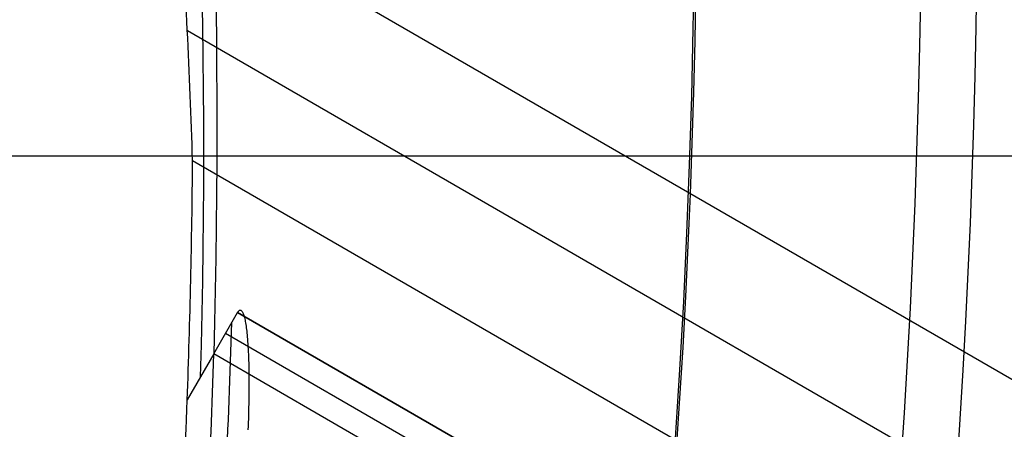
# Model space of a CAD drawing. Extents: x 16119 to 17321, y -6854 to -5812.
# Tile 37 of 68: x 16774.43 to 16781.37, y -6475.43 to -6472.55. Entities that reach past the tile are written whole.
import ezdxf

# ---------------------------------------------------------------- set-up
doc = ezdxf.new("R2010")
doc.units = 0
doc.layers.get('0').update_dxf_attribs({"linetype": 'CONTINUOUS'})
doc.layers.add('BLANCO_METALICO', color=7, linetype='CONTINUOUS')
doc.layers.add('COLOR', color=7, linetype='CONTINUOUS')

msp = doc.modelspace()

# ---------------------------------------------------------------- linework, layer by layer
for p, q in [((17305.76182343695, -6777.809849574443, 57.88203638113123), (16775.5601750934, -6471.697785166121, 57.88203637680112)), ((16775.61439093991, -6472.625851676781, 58.30497986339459), (17305.37351281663, -6778.482423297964, 58.30497986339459)), ((17304.98520219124, -6779.154997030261, 58.7279233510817), (16775.65108702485, -6473.543803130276, 58.72792334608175)), ((16775.79974574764, -6474.902871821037, 60.54780768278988), (16775.96845854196, -6474.610648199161, 62.0093620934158)), ((16775.96845854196, -6474.610648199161, 62.0093620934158), (17299.75451146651, -6777.01866685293, 62.00936209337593)), ((17299.75451146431, -6777.018666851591, 62.00936209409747), (16775.96845854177, -6474.610648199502, 62.00936209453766)), ((16775.8841028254, -6474.756758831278, 61.27858423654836), (17302.09419389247, -6778.564296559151, 61.27858423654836)), ((16775.79974574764, -6474.902871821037, 60.54780768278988), (16775.61338412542, -6475.225665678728, 58.93337463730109)), ((17304.43387430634, -6780.109924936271, 60.54780700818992), (16775.79974574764, -6474.902871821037, 60.54780768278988))]:
    msp.add_line(p, q)
at = {"extrusion": (0.1124755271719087, 0.1948133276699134, 0.9743700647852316)}
msp.add_lwpolyline([(-17751.20030889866, -2732.071003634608), (-17751.71085849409, -2731.762035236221), (-17752.21940430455, -2731.448370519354), (-17752.72588590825, -2731.130028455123), (-17753.23024307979, -2730.807029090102), (-17753.73241581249, -2730.479393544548), (-17754.23234434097, -2730.147144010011), (-17754.72996916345, -2729.810303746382), (-17755.22523106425, -2729.468897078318), (-17755.71807113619, -2729.122949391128), (-17756.20843080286, -2728.772487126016), (-17756.69625184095, -2728.417537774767), (-17757.18147640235, -2728.058129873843), (-17757.66404703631, -2727.694292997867), (-17758.14390671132, -2727.326057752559), (-17758.62099883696, -2726.953455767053), (-17759.09526728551, -2726.576519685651), (-17759.56665641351, -2726.195283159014), (-17760.03511108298, -2725.80978083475), (-17760.50057668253, -2725.420048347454), (-17760.96299914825, -2725.026122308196), (-17761.42232498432, -2724.62804029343), (-17761.87850128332, -2724.225840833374), (-17762.33147574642, -2723.81956339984), (-17762.78119670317, -2723.409248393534), (-17763.22761313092, -2722.994937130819), (-17763.6706746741, -2722.57667182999), (-17764.11033166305, -2722.154495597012), (-17764.54653513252, -2721.728452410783), (-17764.97923683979, -2721.298587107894), (-17765.40838928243, -2720.864945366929), (-17765.83394571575, -2720.427573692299), (-17766.25586016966, -2719.986519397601), (-17766.6740874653, -2719.541830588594), (-17767.08858323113, -2719.09355614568), (-17767.49930391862, -2718.641745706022), (-17767.90620681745, -2718.186449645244), (-17768.30925007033, -2717.727719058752), (-17768.70839268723, -2717.26560574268), (-17769.10359455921, -2716.800162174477), (-17769.49481647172, -2716.331441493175), (-17769.8820201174, -2715.859497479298), (-17770.26516810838, -2715.384384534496), (-17770.64422398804, -2714.906157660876), (-17771.01915224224, -2714.424872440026), (-17771.38991831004, -2713.940585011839), (-17771.75648859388, -2713.453352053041), (-17772.11883046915, -2712.963230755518), (-17772.47691229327, -2712.470278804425), (-17772.83070341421, -2711.974554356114), (-17773.18017417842, -2711.476116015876), (-17773.52529593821, -2710.975022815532), (-17773.86604105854, -2710.471334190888), (-17774.20238292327, -2709.965109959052), (-17774.53429594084, -2709.456410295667), (-17774.86175554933, -2708.945295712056), (-17775.18473822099, -2708.43182703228), (-17775.50322146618, -2707.916065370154), (-17775.81718383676, -2707.398072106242), (-17776.1266049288, -2706.877908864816), (-17776.43146538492, -2706.355637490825), (-17776.73174689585, -2705.83132002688), (-17777.02743220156, -2705.305018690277), (-17777.31850509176, -2704.776795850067), (-17777.60495040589, -2704.246714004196), (-17777.8867540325, -2703.714835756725), (-17778.16390290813, -2703.181223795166), (-17778.43638501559, -2702.645940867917), (-17778.70418938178, -2702.109049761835), (-17778.96730607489, -2701.57061327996), (-17779.22572620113, -2701.030694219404), (-17779.47944190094, -2700.489355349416), (-17779.72844634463, -2699.946659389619), (-17779.97273372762, -2699.402668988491), (-17780.21229926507, -2698.857446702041), (-17780.44713918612, -2698.311054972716), (-17780.67725072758, -2697.763556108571), (-17780.90263212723, -2697.21501226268), (-17781.12328261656, -2696.665485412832), (-17781.33920241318, -2696.115037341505), (-17781.55039271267, -2695.563729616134), (-17781.75685568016, -2695.011623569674), (-17781.95859444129, -2694.458780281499), (-17782.15561307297, -2693.905260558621), (-17782.34791659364, -2693.351124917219), (-17782.53551095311, -2692.796433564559), (-17782.7184030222, -2692.241246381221), (-17782.89660058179, -2691.685622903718), (-17783.07011231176, -2691.129622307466), (-17783.23894777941, -2690.573303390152), (-17783.40311742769, -2690.016724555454), (-17783.56263256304, -2689.459943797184), (-17783.71750534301, -2688.903018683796), (-17783.86774876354, -2688.346006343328), (-17784.01337664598, -2687.788963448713), (-17784.15440362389, -2687.231946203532), (-17784.29084512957, -2686.675010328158), (-17784.4227173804, -2686.118211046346), (-17784.55003736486, -2685.561603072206), (-17784.67282282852, -2685.005240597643), (-17784.79109225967, -2684.449177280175), (-17784.90486487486, -2683.893466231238), (-17785.0141606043, -2683.338160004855), (-17785.119000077, -2682.783310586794), (-17785.21940460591, -2682.228969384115), (-17785.31539617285, -2681.675187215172), (-17785.40699741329, -2681.122014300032), (-17785.49423160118, -2680.569500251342), (-17785.57712263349, -2680.017694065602), (-17785.65569501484, -2679.466644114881), (-17785.72997384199, -2678.916398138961), (-17785.79998478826, -2678.367003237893), (-17785.86575408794, -2677.81850586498), (-17785.9273085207, -2677.270951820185), (-17785.9846753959, -2676.724386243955), (-17786.03788253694, -2676.178853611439), (-17786.08695826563, -2675.634397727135), (-17786.13193138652, -2675.091061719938), (-17786.17283117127, -2674.54888803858), (-17786.20968734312, -2674.007918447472), (-17786.24253006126, -2673.468194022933), (-17786.2713899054, -2672.929755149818), (-17786.2962978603, -2672.392641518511), (-17786.31728530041, -2671.856892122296), (-17786.3343839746, -2671.322545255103), (-17786.34762599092, -2670.789638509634), (-17786.35704380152, -2670.258208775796), (-17786.36267018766, -2669.728292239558), (-17786.36453824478, -2669.199924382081), (-17786.36273902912, -2668.681383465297), (-17786.35732037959, -2668.161350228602), (-17786.3482510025, -2667.639858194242), (-17786.33549989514, -2667.116941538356), (-17786.31903635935, -2666.592635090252), (-17786.29883001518, -2666.066974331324), (-17786.27485081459, -2665.539995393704), (-17786.24706905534, -2665.011735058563), (-17786.2154553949, -2664.482230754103), (-17786.1799808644, -2663.95152055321), (-17786.14061688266, -2663.419643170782), (-17786.09733527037, -2662.886637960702), (-17786.05010826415, -2662.352544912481), (-17785.9989085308, -2661.817404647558), (-17785.94370918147, -2661.281258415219), (-17785.88448378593, -2660.744148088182), (-17785.82120638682, -2660.206116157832), (-17785.75385151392, -2659.667205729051), (-17785.68239419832, -2659.127460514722), (-17785.60680998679, -2658.586924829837), (-17785.52707495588, -2658.045643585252), (-17785.44316572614, -2657.503662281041), (-17785.35505947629, -2656.961026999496), (-17785.2627339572, -2656.417784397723), (-17785.16616750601, -2655.87398169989), (-17785.06533906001, -2655.329666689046), (-17784.96022817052, -2654.784887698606), (-17784.85081501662, -2654.239693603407), (-17784.73708041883, -2653.694133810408), (-17784.61900585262, -2653.148258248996), (-17784.49657346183, -2652.6021173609), (-17784.3697660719, -2652.055762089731), (-17784.23856720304, -2651.509243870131), (-17784.10296108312, -2650.96261461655), (-17783.96293266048, -2650.415926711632), (-17783.81846761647, -2649.869232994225), (-17783.66955237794, -2649.322586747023), (-17783.51617412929, -2648.776041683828), (-17783.35832082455, -2648.229651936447), (-17783.19598119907, -2647.683472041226), (-17783.02914478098, -2647.137556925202), (-17782.85780190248, -2646.591961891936), (-17782.68194371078, -2646.04674260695), (-17782.50156217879, -2645.501955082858), (-17782.31665011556, -2644.95765566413), (-17782.12720117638, -2644.413901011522), (-17781.93320987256, -2643.870748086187), (-17781.73467158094, -2643.328254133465), (-17781.53158255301, -2642.786476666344), (-17781.32393992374, -2642.245473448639), (-17781.11174172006, -2641.705302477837), (-17780.89498686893, -2641.166021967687), (-17780.67367520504, -2640.627690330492), (-17780.44780747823, -2640.090366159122), (-17780.21738536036, -2639.55410820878), (-17779.98241145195, -2639.018975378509), (-17779.74288928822, -2638.485026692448), (-17779.49882334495, -2637.952321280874), (-17779.25021904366, -2637.420918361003), (-17778.99708275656, -2636.890877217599), (-17778.73942181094, -2636.36225718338), (-17778.47724449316, -2635.835117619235), (-17778.21056005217, -2635.309517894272), (-17777.93937870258, -2634.785517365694), (-17777.66371162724, -2634.26317535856), (-17777.38357097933, -2633.742551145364), (-17777.09896988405, -2633.223703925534), (-17776.80992243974, -2632.7066928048), (-17776.5164437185, -2632.191576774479), (-17776.21854976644, -2631.678414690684), (-17775.91625760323, -2631.167265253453), (-17775.60958522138, -2630.658186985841), (-17775.29855158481, -2630.151238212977), (-17774.98317662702, -2629.646477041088), (-17774.66348124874, -2629.143961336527), (-17774.33948731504, -2628.643748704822), (-17774.01121765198, -2628.145896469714), (-17773.67869604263, -2627.650461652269), (-17773.34194722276, -2627.157500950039), (-17773.00099687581, -2626.667070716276), (-17772.65587162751, -2626.179226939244), (-17772.30659903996, -2625.694025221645), (-17771.95320760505, -2625.211520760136), (-17771.59572673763, -2624.731768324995), (-17771.23418676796, -2624.254822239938), (-17770.86861893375, -2623.780736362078), (-17770.49905537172, -2623.309564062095), (-17770.12552910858, -2622.841358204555), (-17769.74807405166, -2622.376171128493), (-17769.36672497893, -2621.914054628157), (-17768.98151752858, -2621.455059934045), (-17768.59248818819, -2620.999237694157), (-17768.19967428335, -2620.546637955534), (-17767.80311396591, -2620.097310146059), (-17767.40284620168, -2619.651303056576), (-17766.99891075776, -2619.208664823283), (-17766.59134818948, -2618.769442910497), (-17766.18019982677, -2618.333684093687), (-17765.7655077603, -2617.90143444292), (-17765.34731482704, -2617.472739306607), (-17764.9256645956, -2617.047643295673), (-17764.50060135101, -2616.62619026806), (-17764.07217007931, -2616.208423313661), (-17763.64041645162, -2615.794384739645), (-17763.20538680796, -2615.384116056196), (-17762.7671281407, -2614.977657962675), (-17762.3256880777, -2614.575050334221), (-17761.88111486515, -2614.176332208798), (-17761.43345735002, -2613.781541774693), (-17760.98276496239, -2613.390716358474), (-17760.52908769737, -2613.003892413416), (-17760.07247609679, -2612.6211055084), (-17759.61298123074, -2612.242390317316), (-17759.15065467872, -2611.867780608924), (-17758.68554851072, -2611.497309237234), (-17758.21771526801, -2611.131008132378), (-17757.74720794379, -2610.768908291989), (-17757.27407996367, -2610.411039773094), (-17756.79838516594, -2610.05743168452), (-17756.32017778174, -2609.708112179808), (-17755.83951241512, -2609.363108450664), (-17755.35644402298, -2609.022446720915), (-17754.87102789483, -2608.686152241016), (-17754.38331963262, -2608.354249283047), (-17753.89337513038, -2608.026761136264), (-17753.40125055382, -2607.703710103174), (-17752.90700231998, -2607.385117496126), (-17752.41068707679, -2607.071003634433)], dxfattribs=at)
at = {"extrusion": (0.1124755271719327, 0.1948133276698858, 0.9743700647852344)}
msp.add_lwpolyline([(-17750.28945111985, -2607.071003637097), (-17750.81052073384, -2607.37579482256), (-17751.32964040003, -2607.685445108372), (-17751.84674684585, -2607.999936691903), (-17752.36177696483, -2608.319250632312), (-17752.87466784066, -2608.643366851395), (-17753.38535677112, -2608.972264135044), (-17753.89378129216, -2609.305920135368), (-17754.39987920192, -2609.644311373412), (-17754.90358858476, -2609.987413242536), (-17755.40484783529, -2610.335200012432), (-17755.90359568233, -2610.687644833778), (-17756.39977121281, -2611.044719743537), (-17756.89331389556, -2611.406395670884), (-17757.38416360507, -2611.77264244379), (-17757.87226064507, -2612.143428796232), (-17758.35754577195, -2612.518722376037), (-17758.83996021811, -2612.898489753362), (-17759.31944571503, -2613.282696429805), (-17759.79594451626, -2613.671306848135), (-17760.26939942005, -2614.06428440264), (-17760.73975379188, -2614.461591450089), (-17761.20695158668, -2614.863189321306), (-17761.67093737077, -2615.269038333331), (-17762.13165634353, -2615.679097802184), (-17762.5890543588, -2616.093326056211), (-17763.04307794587, -2616.511680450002), (-17763.49367433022, -2616.934117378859), (-17763.94079145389, -2617.360592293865), (-17764.38437799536, -2617.791059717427), (-17764.82438338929, -2618.225473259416), (-17765.26075784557, -2618.663785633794), (-17765.69345236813, -2619.105948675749), (-17766.12241877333, -2619.551913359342), (-17766.54760970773, -2620.001629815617), (-17766.96897866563, -2620.455047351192), (-17767.38648000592, -2620.912114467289), (-17767.80006896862, -2621.372778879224), (-17768.20970169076, -2621.836987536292), (-17768.61533522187, -2622.304686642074), (-17769.01692753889, -2622.775821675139), (-17769.41443756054, -2623.250337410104), (-17769.8078251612, -2623.728177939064), (-17770.19705118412, -2624.209286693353), (-17770.58207745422, -2624.693606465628), (-17770.96286679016, -2625.181079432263), (-17771.33938301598, -2625.671647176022), (-17771.71159097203, -2626.165250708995), (-17772.07945652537, -2626.661830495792), (-17772.44294657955, -2627.161326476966), (-17772.80202908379, -2627.663678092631), (-17773.15667304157, -2628.168824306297), (-17773.50684851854, -2628.676703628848), (-17773.85252664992, -2629.187254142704), (-17774.19367964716, -2629.700413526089), (-17774.53028080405, -2630.21611907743), (-17774.86230450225, -2630.734307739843), (-17775.18972621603, -2631.254916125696), (-17775.51252251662, -2631.777880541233), (-17775.83067107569, -2632.303137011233), (-17776.14415066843, -2632.830621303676), (-17776.45294117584, -2633.360268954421), (-17776.7570235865, -2633.892015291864), (-17777.0563799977, -2634.425795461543), (-17777.35099361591, -2634.961544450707), (-17777.64084875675, -2635.499197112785), (-17777.92593084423, -2636.038688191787), (-17778.20622640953, -2636.579952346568), (-17778.48172308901, -2637.122924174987), (-17778.75240962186, -2637.667538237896), (-17779.01827584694, -2638.213729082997), (-17779.27931269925, -2638.76143126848), (-17779.53551220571, -2639.3105793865), (-17779.78686748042, -2639.861108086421), (-17780.03337271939, -2640.412952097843), (-17780.27502319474, -2640.966046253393), (-17780.51181524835, -2641.520325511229), (-17780.74374628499, -2642.075724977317), (-17780.97081476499, -2642.632179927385), (-17781.19302019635, -2643.189625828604), (-17781.41036312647, -2643.747998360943), (-17781.62284513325, -2644.307233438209), (-17781.8304688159, -2644.867267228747), (-17782.03323778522, -2645.4280361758), (-17782.23115665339, -2645.989477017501), (-17782.4242310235, -2646.551526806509), (-17782.61246747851, -2647.114122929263), (-17782.7958735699, -2647.677203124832), (-17782.97445780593, -2648.240705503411), (-17783.1482296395, -2648.80456856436), (-17783.31719945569, -2649.368731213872), (-17783.48137855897, -2649.933132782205), (-17783.64077916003, -2650.497713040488), (-17783.79541436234, -2651.062412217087), (-17783.94529814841, -2651.627171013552), (-17784.09044536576, -2652.191930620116), (-17784.23087171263, -2652.756632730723), (-17784.36659372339, -2653.321219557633), (-17784.49762875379, -2653.885633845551), (-17784.62399496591, -2654.449818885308), (-17784.74571131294, -2655.013718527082), (-17784.86279752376, -2655.577277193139), (-17784.97527408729, -2656.140439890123), (-17785.08316223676, -2656.703152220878), (-17785.18648393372, -2657.265360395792), (-17785.28526185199, -2657.827011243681), (-17785.37951936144, -2658.388052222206), (-17785.46928051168, -2658.948431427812), (-17785.55457001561, -2659.508097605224), (-17785.63541323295, -2660.067000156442), (-17785.71183615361, -2660.625089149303), (-17785.78386538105, -2661.182315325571), (-17785.8515281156, -2661.738630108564), (-17785.91485213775, -2662.293985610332), (-17785.9738657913, -2662.848334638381), (-17786.0285979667, -2663.40163070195), (-17786.07907808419, -2663.953828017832), (-17786.12533607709, -2664.504881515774), (-17786.16740237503, -2665.054746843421), (-17786.20530788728, -2665.60338037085), (-17786.23908398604, -2666.150739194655), (-17786.26876248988, -2666.696781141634), (-17786.29437564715, -2667.241464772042), (-17786.31595611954, -2667.784749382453), (-17786.3335369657, -2668.326595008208), (-17786.34715162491, -2668.866962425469), (-17786.35683390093, -2669.405813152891), (-17786.36261794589, -2669.943109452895), (-17786.36453824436, -2670.478814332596), (-17786.36278657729, -2670.990457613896), (-17786.35751139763, -2671.503554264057), (-17786.34868263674, -2672.01807209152), (-17786.33627050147, -2672.533978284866), (-17786.32024548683, -2673.051239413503), (-17786.30057838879, -2673.569821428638), (-17786.27724031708, -2674.089689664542), (-17786.25020270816, -2674.610808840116), (-17786.21943733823, -2675.133143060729), (-17786.18491633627, -2675.656655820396), (-17786.14661219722, -2676.181310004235), (-17786.10449779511, -2676.707067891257), (-17786.05854639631, -2677.233891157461), (-17786.00873167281, -2677.761740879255), (-17785.95502771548, -2678.2905775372), (-17785.89740904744, -2678.820361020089), (-17785.83585063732, -2679.351050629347), (-17785.77032791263, -2679.882605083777), (-17785.7008167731, -2680.414982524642), (-17785.627293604, -2680.94814052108), (-17785.54973528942, -2681.482036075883), (-17785.46811922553, -2682.016625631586), (-17785.38242333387, -2682.55186507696), (-17785.29262607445, -2683.087709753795), (-17785.19870645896, -2683.624114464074), (-17785.10064406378, -2684.16103347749), (-17784.99841904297, -2684.698420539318), (-17784.89201214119, -2685.236228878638), (-17784.78140470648, -2685.774411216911), (-17784.66657870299, -2686.312919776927), (-17784.54751672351, -2686.851706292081), (-17784.424202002, -2687.390722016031), (-17784.29661842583, -2687.929917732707), (-17784.16475054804, -2688.46924376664), (-17784.02858359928, -2689.008649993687), (-17783.88810349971, -2689.548085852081), (-17783.7432968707, -2690.087500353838), (-17783.59415104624, -2690.626842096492), (-17783.44065408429, -2691.166059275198), (-17783.28279477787, -2691.705099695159), (-17783.12056266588, -2692.243910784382), (-17782.95394804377, -2692.782439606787), (-17782.78294197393, -2693.320632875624), (-17782.60753629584, -2693.858436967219), (-17782.42772363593, -2694.395797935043), (-17782.24349741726, -2694.932661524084), (-17782.05485186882, -2695.468973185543), (-17781.86178203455, -2696.004678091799), (-17781.66428378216, -2696.539721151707), (-17781.46235381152, -2697.074047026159), (-17781.25598966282, -2697.607600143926), (-17781.04518972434, -2698.140324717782), (-17780.82995323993, -2698.672164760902), (-17780.61028031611, -2699.203064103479), (-17780.38617192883, -2699.732966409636), (-17780.15762992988, -2700.261815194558), (-17779.92465705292, -2700.789553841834), (-17779.68725691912, -2701.316125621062), (-17779.44543404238, -2701.841473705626), (-17779.19919383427, -2702.365541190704), (-17778.94854260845, -2702.888271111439), (-17778.69348758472, -2703.409606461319), (-17778.43403689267, -2703.929490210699), (-17778.17019957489, -2704.447865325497), (-17777.90198558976, -2704.964674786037), (-17777.62940581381, -2705.479861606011), (-17777.35247204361, -2705.993368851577), (-17777.07119699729, -2706.505139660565), (-17776.78559431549, -2707.015117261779), (-17776.49567856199, -2707.523244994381), (-17776.20146522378, -2708.029466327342), (-17775.90297071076, -2708.533724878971), (-17775.60021235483, -2709.035964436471), (-17775.29320840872, -2709.536128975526), (-17774.98197804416, -2710.034162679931), (-17774.6665413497, -2710.530009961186), (-17774.34691932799, -2711.023615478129), (-17774.02313389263, -2711.514924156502), (-17773.69520786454, -2712.003881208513), (-17773.3631649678, -2712.490432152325), (-17773.02702982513, -2712.974522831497), (-17772.68682795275, -2713.456099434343), (-17772.34258575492, -2713.935108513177), (-17771.9943305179, -2714.411497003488), (-17771.64209040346, -2714.885212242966), (-17771.28589444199, -2715.356201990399), (-17770.92577252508, -2715.824414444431), (-17770.56175539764, -2716.289798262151), (-17770.19387464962, -2716.752302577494), (-17769.82216270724, -2717.211877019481), (-17769.44665282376, -2717.668471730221), (-17769.06737906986, -2718.122037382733), (-17768.68437632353, -2718.572525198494), (-17768.29768025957, -2719.019886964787), (-17767.90732733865, -2719.46407505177), (-17767.51335479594, -2719.905042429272), (-17767.11580062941, -2720.342742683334), (-17766.71470358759, -2720.777130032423), (-17766.31010315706, -2721.208159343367), (-17765.90203954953, -2721.635786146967), (-17765.49055368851, -2722.059966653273), (-17765.0756871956, -2722.480657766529), (-17764.65748237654, -2722.897817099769), (-17764.23598220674, -2723.311402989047), (-17763.81123031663, -2723.721374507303), (-17763.3832709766, -2724.127691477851), (-17762.95214908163, -2724.530314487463), (-17762.51791013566, -2724.929204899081), (-17762.08060023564, -2725.324324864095), (-17761.64026605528, -2725.715637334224), (-17761.19695482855, -2726.103106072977), (-17760.75071433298, -2726.486695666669), (-17760.30159287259, -2726.866371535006), (-17759.84963926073, -2727.242099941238), (-17759.39490280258, -2727.613848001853), (-17758.93743327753, -2727.981583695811), (-17758.47728092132, -2728.34527587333), (-17758.01449640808, -2728.704894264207), (-17757.54913083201, -2729.060409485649), (-17757.08123568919, -2729.411793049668), (-17756.610862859, -2729.759017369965), (-17756.13806458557, -2730.102055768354), (-17755.66289345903, -2730.4408824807), (-17755.18540239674, -2730.775472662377), (-17754.70564462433, -2731.105802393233), (-17754.22367365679, -2731.431848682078), (-17753.73954327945, -2731.75358947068), (-17753.25330752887, -2732.071003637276)], dxfattribs=at)
at = {"extrusion": (0.112475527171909, 0.1948133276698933, 0.9743700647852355)}
msp.add_lwpolyline([(-17756.65049703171, -2607.07100363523), (-17757.12591185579, -2607.406121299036), (-17757.59907532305, -2607.745312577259), (-17758.06993828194, -2608.088554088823), (-17758.53845187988, -2608.435821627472), (-17759.00456757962, -2608.787090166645), (-17759.46823717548, -2609.142333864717), (-17759.92941280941, -2609.501526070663), (-17760.38804698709, -2609.864639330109), (-17760.84409259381, -2610.231645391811), (-17761.29750291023, -2610.602515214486), (-17761.74823162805, -2610.97721897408), (-17762.19623286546, -2611.355726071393), (-17762.64146118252, -2611.738005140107), (-17763.08387159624, -2612.124024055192), (-17763.52341959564, -2612.513749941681), (-17763.96006115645, -2612.907149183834), (-17764.39375275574, -2613.304187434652), (-17764.82445138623, -2613.704829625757), (-17765.25211457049, -2614.109039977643), (-17765.67670037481, -2614.516782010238), (-17766.09816742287, -2614.92801855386), (-17766.51647490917, -2615.342711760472), (-17766.93158261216, -2615.760823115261), (-17767.34345090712, -2616.182313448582), (-17767.75204077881, -2616.60714294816), (-17768.15731383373, -2617.035271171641), (-17768.55923231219, -2617.46665705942), (-17768.95775909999, -2617.90125894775), (-17769.35285773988, -2618.339034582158), (-17769.7444924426, -2618.779941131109), (-17770.13262809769, -2619.223935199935), (-17770.51723028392, -2619.670972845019), (-17770.89826527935, -2620.121009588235), (-17771.27570007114, -2620.574000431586), (-17771.64950236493, -2621.029899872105), (-17772.01964059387, -2621.48866191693), (-17772.38608392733, -2621.950240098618), (-17772.74880227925, -2622.414587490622), (-17773.10776631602, -2622.881656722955), (-17773.46294746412, -2623.351399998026), (-17773.81431791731, -2623.82376910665), (-17774.16185064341, -2624.298715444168), (-17774.5055193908, -2624.776190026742), (-17774.84529869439, -2625.256143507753), (-17775.18116388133, -2625.738526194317), (-17775.51309107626, -2626.223288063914), (-17775.84105720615, -2626.710378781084), (-17776.16504000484, -2627.199747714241), (-17776.48501801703, -2627.691343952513), (-17776.80097060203, -2628.185116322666), (-17777.11287793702, -2628.681013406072), (-17777.42072101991, -2629.178983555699), (-17777.72448167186, -2629.678974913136), (-17778.02414253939, -2630.180935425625), (-17778.31968709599, -2630.684812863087), (-17778.61109964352, -2631.190554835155), (-17778.89836531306, -2631.698108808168), (-17779.18147006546, -2632.207422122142), (-17779.46040069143, -2632.718442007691), (-17779.73514481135, -2633.23111560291), (-17780.00569087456, -2633.745389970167), (-17780.27202815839, -2634.261212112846), (-17780.53414676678, -2634.778528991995), (-17780.79203762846, -2635.297287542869), (-17781.04569249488, -2635.817434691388), (-17781.29510393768, -2636.338917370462), (-17781.54026534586, -2636.861682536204), (-17781.78117092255, -2637.385677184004), (-17782.01781568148, -2637.91084836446), (-17782.25019544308, -2638.437143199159), (-17782.47830683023, -2638.964508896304), (-17782.70214726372, -2639.492892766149), (-17782.92171495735, -2640.022242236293), (-17783.13700891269, -2640.552504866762), (-17783.34802891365, -2641.083628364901), (-17783.55477552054, -2641.615560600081), (-17783.75725006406, -2642.148249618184), (-17783.95545463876, -2642.681643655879), (-17784.14939209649, -2643.215691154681), (-17784.33906603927, -2643.750340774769), (-17784.52448081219, -2644.285541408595), (-17784.70564149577, -2644.821242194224), (-17784.88255389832, -2645.35739252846), (-17785.05522454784, -2645.893942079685), (-17785.22366068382, -2646.430840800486), (-17785.38787024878, -2646.968038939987), (-17785.54786187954, -2647.505487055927), (-17785.70364489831, -2648.04313602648), (-17785.85522930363, -2648.580937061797), (-17786.00262576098, -2649.118841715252), (-17786.14584559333, -2649.656801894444), (-17786.28490077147, -2650.19476987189), (-17786.4198039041, -2650.732698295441), (-17786.55056822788, -2651.270540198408), (-17786.6772075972, -2651.808249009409), (-17786.7997364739, -2652.345778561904), (-17786.91816991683, -2652.883083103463), (-17787.03252357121, -2653.420117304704), (-17787.14281365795, -2653.956836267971), (-17787.24905696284, -2654.493195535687), (-17787.3512708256, -2655.02915109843), (-17787.44947312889, -2655.564659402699), (-17787.54368228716, -2656.099677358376), (-17787.63391723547, -2656.634162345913), (-17787.72019741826, -2657.168072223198), (-17787.80254277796, -2657.701365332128), (-17787.88097374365, -2658.234000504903), (-17787.95551121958, -2658.765937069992), (-17788.02617657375, -2659.29713485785), (-17788.09299162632, -2659.827554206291), (-17788.15597863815, -2660.357155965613), (-17788.21516029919, -2660.88590150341), (-17788.27055971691, -2661.413752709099), (-17788.32220040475, -2661.940671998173), (-17788.3701062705, -2662.466622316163), (-17788.41430160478, -2662.991567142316), (-17788.45481106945, -2663.515470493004), (-17788.4916596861, -2664.038296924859), (-17788.52487282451, -2664.560011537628), (-17788.55447619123, -2665.08057997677), (-17788.58049581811, -2665.599968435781), (-17788.60295805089, -2666.118143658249), (-17788.62188953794, -2666.635072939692), (-17788.63731721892, -2667.150724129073), (-17788.64926831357, -2667.665065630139), (-17788.65777031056, -2668.178066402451), (-17788.66285095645, -2668.689695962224), (-17788.66453824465, -2669.199924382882), (-17788.66279076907, -2669.719173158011), (-17788.65752855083, -2670.239872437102), (-17788.64872209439, -2670.761990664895), (-17788.63634216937, -2671.285495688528), (-17788.6203598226, -2671.810354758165), (-17788.60074639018, -2672.336534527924), (-17788.57747350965, -2672.864001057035), (-17788.55051313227, -2673.392719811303), (-17788.51983753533, -2673.922655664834), (-17788.48541933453, -2674.453772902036), (-17788.4472314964, -2674.986035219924), (-17788.40524735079, -2675.519405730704), (-17788.35944060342, -2676.053846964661), (-17788.30978534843, -2676.589320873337), (-17788.25625608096, -2677.125788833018), (-17788.1988277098, -2677.663211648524), (-17788.13747556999, -2678.201549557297), (-17788.07217543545, -2678.740762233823), (-17788.00290353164, -2679.280808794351), (-17787.92963654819, -2679.821647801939), (-17787.85235165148, -2680.363237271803), (-17787.77102649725, -2680.905534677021), (-17787.68563924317, -2681.448496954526), (-17787.59616856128, -2681.992080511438), (-17787.50259365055, -2682.536241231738), (-17787.40489424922, -2683.080934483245), (-17787.30305064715, -2683.626115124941), (-17787.19704369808, -2684.171737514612), (-17787.08685483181, -2684.717755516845), (-17786.97246606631, -2685.264122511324), (-17786.85386001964, -2685.810791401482), (-17786.73101992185, -2686.357714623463), (-17786.60392962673, -2686.904844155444), (-17786.47257362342, -2687.452131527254), (-17786.33693704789, -2687.999527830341), (-17786.19700569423, -2688.546983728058), (-17786.05276602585, -2689.094449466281), (-17785.90420518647, -2689.641874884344), (-17785.75131101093, -2690.189209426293), (-17785.59407203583, -2690.736402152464), (-17785.43247750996, -2691.283401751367), (-17785.2665174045, -2691.830156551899), (-17785.09618242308, -2692.376614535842), (-17784.92146401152, -2692.922723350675), (-17784.74235436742, -2693.468430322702), (-17784.55884644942, -2694.013682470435), (-17784.37093398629, -2694.55842651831), (-17784.17861148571, -2695.102608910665), (-17783.98187424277, -2695.646175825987), (-17783.78071834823, -2696.189073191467), (-17783.57514069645, -2696.731246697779), (-17783.36513899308, -2697.272641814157), (-17783.15071176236, -2697.813203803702), (-17782.93185835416, -2698.352877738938), (-17782.7085789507, -2698.891608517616), (-17782.48087457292, -2699.429340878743), (-17782.2487470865, -2699.966019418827), (-17782.0121992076, -2700.501588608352), (-17781.77123450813, -2701.035992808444), (-17781.52585742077, -2701.569176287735), (-17781.27607324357, -2702.101083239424), (-17781.02188814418, -2702.631657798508), (-17780.76330916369, -2703.160844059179), (-17780.50034422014, -2703.688586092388), (-17780.23300211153, -2704.214827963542), (-17779.96129251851, -2704.739513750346), (-17779.68522600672, -2705.262587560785), (-17779.40481402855, -2705.783993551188), (-17779.12006892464, -2706.303675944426), (-17778.83100392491, -2706.821579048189), (-17778.53763314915, -2707.337647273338), (-17778.23997160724, -2707.851825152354), (-17777.93803519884, -2708.364057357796), (-17777.63184071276, -2708.874288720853), (-17777.32140582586, -2709.3824642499), (-17777.00674910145, -2709.888529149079), (-17776.68788998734, -2710.392428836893), (-17776.36484881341, -2710.894108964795), (-17776.03764678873, -2711.393515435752), (-17775.70630599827, -2711.890594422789), (-17775.37084939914, -2712.38529238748), (-17775.03130081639, -2712.877556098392), (-17774.68768493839, -2713.367332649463), (-17774.34002731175, -2713.854569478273), (-17773.98835433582, -2714.339214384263), (-17773.63269325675, -2714.82121554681), (-17773.27307216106, -2715.300521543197), (-17772.90951996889, -2715.777081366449), (-17772.5420664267, -2716.250844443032), (-17772.17074209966, -2716.721760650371), (-17771.7955783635, -2717.189780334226), (-17771.41660739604, -2717.654854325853), (-17771.03386216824, -2718.116933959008), (-17770.64737643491, -2718.575971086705), (-17770.25718472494, -2719.03191809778), (-17769.86332233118, -2719.484727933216), (-17769.46582529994, -2719.934354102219), (-17769.06473042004, -2720.380750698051), (-17768.66007521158, -2720.823872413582), (-17768.25189791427, -2721.263674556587), (-17767.84023747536, -2721.700113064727), (-17767.42513353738, -2722.133144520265), (-17767.00662642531, -2722.562726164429), (-17766.5847571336, -2722.988815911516), (-17766.15956731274, -2723.411372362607), (-17765.73109925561, -2723.830354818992), (-17765.29939588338, -2724.24572329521), (-17764.8645007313, -2724.65743853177), (-17764.42645793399, -2725.065462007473), (-17763.98531221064, -2725.469755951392), (-17763.54110884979, -2725.870283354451), (-17763.09389369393, -2726.267007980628), (-17762.64371312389, -2726.659894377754), (-17762.19061404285, -2727.048907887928), (-17761.73464386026, -2727.434014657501), (-17761.2758504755, -2727.815181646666), (-17760.81428226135, -2728.192376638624), (-17760.34998804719, -2728.565568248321), (-17759.88301710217, -2728.934725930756), (-17759.41341911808, -2729.299819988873), (-17758.94124419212, -2729.660821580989), (-17758.46654280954, -2730.017702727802), (-17757.98936582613, -2730.370436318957), (-17757.50976445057, -2730.718996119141), (-17757.02779022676, -2731.063356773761), (-17756.54349501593, -2731.403493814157), (-17756.0569309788, -2731.739383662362), (-17755.56815055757, -2732.071003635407)], dxfattribs=at)
at = {"extrusion": (0.1124755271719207, 0.1948133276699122, 0.9743700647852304)}
msp.add_lwpolyline([(-17757.40811450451, -2732.071003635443), (-17757.87404524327, -2731.733680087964), (-17758.33770464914, -2731.3924203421), (-17758.79904584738, -2731.047248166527), (-17759.25802227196, -2730.698188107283), (-17759.71458768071, -2730.345265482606), (-17760.1686961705, -2729.988506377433), (-17760.62030219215, -2729.627937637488), (-17761.06936056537, -2729.263586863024), (-17761.51582649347, -2728.895482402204), (-17761.95965557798, -2728.52365334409), (-17762.40080383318, -2728.148129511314), (-17762.83922770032, -2727.76894145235), (-17763.27488406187, -2727.386120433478), (-17763.70773025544, -2726.999698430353), (-17764.1377240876, -2726.609708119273), (-17764.56482384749, -2726.216182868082), (-17764.9889883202, -2725.819156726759), (-17765.4101768, -2725.41866441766), (-17765.82834910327, -2725.014741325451), (-17766.2434655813, -2724.607423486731), (-17766.65548713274, -2724.196747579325), (-17767.0643752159, -2723.7827509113), (-17767.47009186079, -2723.36547140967), (-17767.87259968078, -2722.944947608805), (-17768.27186188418, -2722.521218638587), (-17768.66784228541, -2722.09432421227), (-17769.06050531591, -2721.66430461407), (-17769.44981603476, -2721.231200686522), (-17769.83574013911, -2720.795053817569), (-17770.21824397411, -2720.355905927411), (-17770.59729454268, -2719.913799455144), (-17770.97285951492, -2719.468777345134), (-17771.34490723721, -2719.020883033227), (-17771.71340674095, -2718.570160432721), (-17772.07832775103, -2718.116653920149), (-17772.4396406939, -2717.660408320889), (-17772.79731670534, -2717.20146889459), (-17773.15132763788, -2716.739881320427), (-17773.50164606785, -2716.27569168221), (-17773.84824530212, -2715.808946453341), (-17774.19109938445, -2715.33969248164), (-17774.53018310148, -2714.867976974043), (-17774.86547198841, -2714.393847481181), (-17775.19694233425, -2713.917351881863), (-17775.52457118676, -2713.438538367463), (-17775.84833635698, -2712.957455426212), (-17776.16821642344, -2712.474151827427), (-17776.48419073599, -2711.98867660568), (-17776.79623941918, -2711.501079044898), (-17777.10434337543, -2711.011408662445), (-17777.40848428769, -2710.519715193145), (-17777.70864462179, -2710.026048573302), (-17778.00480762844, -2709.530458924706), (-17778.29695734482, -2709.032996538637), (-17778.58507859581, -2708.533711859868), (-17778.86915699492, -2708.032655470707), (-17779.14917894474, -2707.529878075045), (-17779.42513163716, -2707.025430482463), (-17779.69700305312, -2706.519363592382), (-17779.96478196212, -2706.011728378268), (-17780.22845792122, -2705.502575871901), (-17780.48802127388, -2704.991957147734), (-17780.74346314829, -2704.479923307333), (-17780.99477545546, -2703.966525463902), (-17781.24195088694, -2703.45181472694), (-17781.48498291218, -2702.935842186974), (-17781.72386577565, -2702.418658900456), (-17781.95859449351, -2701.900315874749), (-17782.18916485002, -2701.380864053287), (-17782.41557339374, -2700.860354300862), (-17782.63781743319, -2700.338837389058), (-17782.85589503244, -2699.816363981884), (-17783.06980500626, -2699.292984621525), (-17783.27954691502, -2698.768749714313), (-17783.48512105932, -2698.24370951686), (-17783.68652847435, -2697.717914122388), (-17783.88377092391, -2697.191413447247), (-17784.07685089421, -2696.664257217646), (-17784.26577158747, -2696.13649495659), (-17784.45053691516, -2695.608175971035), (-17784.63115149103, -2695.079349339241), (-17784.80762062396, -2694.550063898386), (-17784.97995031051, -2694.020368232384), (-17785.14814722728, -2693.490310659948), (-17785.312218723, -2692.959939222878), (-17785.47217281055, -2692.429301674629), (-17785.62801815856, -2691.898445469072), (-17785.77976408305, -2691.367417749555), (-17785.92742053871, -2690.836265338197), (-17786.07099811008, -2690.305034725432), (-17786.21050800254, -2689.773772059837), (-17786.34596203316, -2689.242523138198), (-17786.47737262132, -2688.711333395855), (-17786.60475277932, -2688.180247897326), (-17786.72811610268, -2687.649311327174), (-17786.84747676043, -2687.118567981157), (-17786.96284948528, -2686.588061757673), (-17787.07424956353, -2686.057836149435), (-17787.18169282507, -2685.527934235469), (-17787.28519563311, -2684.998398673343), (-17787.38477487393, -2684.469271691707), (-17787.48044794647, -2683.940595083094), (-17787.57223275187, -2683.412410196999), (-17787.66014768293, -2682.884757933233), (-17787.74421161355, -2682.357678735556), (-17787.82444388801, -2681.831212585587), (-17787.90086431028, -2681.305398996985), (-17787.9734931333, -2680.780277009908), (-17788.04235104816, -2680.255885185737), (-17788.10745917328, -2679.732261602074), (-17788.16883904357, -2679.20944384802), (-17788.22651259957, -2678.687469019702), (-17788.28050217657, -2678.166373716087), (-17788.3308304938, -2677.646194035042), (-17788.37752064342, -2677.126965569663), (-17788.4205960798, -2676.608723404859), (-17788.4600806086, -2676.09150211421), (-17788.49599837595, -2675.575335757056), (-17788.52837385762, -2675.06025787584), (-17788.55723184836, -2674.546301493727), (-17788.58259745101, -2674.033499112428), (-17788.60449606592, -2673.521882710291), (-17788.62295338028, -2673.011483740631), (-17788.63799535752, -2672.502333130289), (-17788.64964822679, -2671.994461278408), (-17788.65793847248, -2671.487898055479), (-17788.66289282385, -2670.982672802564), (-17788.66453824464, -2670.478814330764), (-17788.66274545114, -2669.952875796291), (-17788.65734650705, -2669.42544960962), (-17788.64831076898, -2668.896568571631), (-17788.63560787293, -2668.366266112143), (-17788.61920774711, -2667.834576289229), (-17788.59908062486, -2667.301533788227), (-17788.57519705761, -2666.767173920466), (-17788.54752792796, -2666.231532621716), (-17788.51604446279, -2665.694646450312), (-17788.48071824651, -2665.156552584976), (-17788.44152123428, -2664.617288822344), (-17788.39842576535, -2664.076893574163), (-17788.35140457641, -2663.535405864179), (-17788.30043081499, -2662.992865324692), (-17788.2454780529, -2662.449312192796), (-17788.18652029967, -2661.904787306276), (-17788.12353201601, -2661.35933209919), (-17788.0564881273, -2660.812988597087), (-17787.98536403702, -2660.265799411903), (-17787.91013564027, -2659.717807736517), (-17787.83077933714, -2659.169057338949), (-17787.74727204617, -2658.61959255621), (-17787.65959121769, -2658.069458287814), (-17787.56771484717, -2657.518699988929), (-17787.47162148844, -2656.967363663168), (-17787.37129026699, -2656.415495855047), (-17787.26670089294, -2655.863143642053), (-17787.15783367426, -2655.31035462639), (-17787.04466952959, -2654.757176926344), (-17786.92719000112, -2654.203659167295), (-17786.80537726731, -2653.649850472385), (-17786.67921415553, -2653.095800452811), (-17786.54868415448, -2652.541559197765), (-17786.41377142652, -2651.98717726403), (-17786.27446081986, -2651.432705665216), (-17786.13073788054, -2650.878195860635), (-17785.98258886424, -2650.323699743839), (-17785.83000074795, -2649.769269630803), (-17785.67296124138, -2649.21495824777), (-17785.51145879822, -2648.660818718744), (-17785.34548262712, -2648.106904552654), (-17785.1750227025, -2647.553269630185), (-17785.00006977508, -2646.999968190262), (-17784.82061538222, -2646.447054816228), (-17784.63665185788, -2645.894584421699), (-17784.44817234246, -2645.342612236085), (-17784.25517079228, -2644.791193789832), (-17784.05764198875, -2644.240384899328), (-17783.8555815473, -2643.69024165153), (-17783.64898592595, -2643.140820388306), (-17783.43785243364, -2642.592177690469), (-17783.2221792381, -2642.044370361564), (-17783.00196537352, -2641.497455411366), (-17782.77721074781, -2640.951490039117), (-17782.54791614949, -2640.406531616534), (-17782.31408325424, -2639.862637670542), (-17782.07571463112, -2639.3198658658), (-17781.83281374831, -2638.778273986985), (-17781.58538497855, -2638.23791992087), (-17781.33343360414, -2637.698861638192), (-17781.0769658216, -2637.161157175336), (-17780.8159887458, -2636.624864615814), (-17780.55051041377, -2636.090042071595), (-17780.28053978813, -2635.556747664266), (-17780.00608675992, -2635.025039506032), (-17779.72716215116, -2634.494975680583), (-17779.4437777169, -2633.966614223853), (-17779.15594614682, -2633.440013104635), (-17778.86368106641, -2632.915230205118), (-17778.56699703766, -2632.392323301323), (-17778.26590955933, -2631.87135004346), (-17777.9604350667, -2631.352367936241), (-17777.65059093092, -2630.835434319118), (-17777.33639545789, -2630.320606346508), (-17777.01786788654, -2629.807940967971), (-17776.69502838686, -2629.297494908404), (-17776.36789805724, -2628.789324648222), (-17776.0364989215, -2628.283486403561), (-17775.7008539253, -2627.780036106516), (-17775.36098693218, -2627.27902938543), (-17775.01692271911, -2626.780521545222), (-17774.6686869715, -2626.284567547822), (-17774.3163062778, -2625.791221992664), (-17773.95980812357, -2625.300539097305), (-17773.59922088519, -2624.812572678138), (-17773.23457382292, -2624.327376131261), (-17772.86589707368, -2623.845002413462), (-17772.49322164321, -2623.365504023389), (-17772.11657939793, -2622.888932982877), (-17771.73600305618, -2622.415340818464), (-17771.35152617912, -2621.944778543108), (-17770.96318316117, -2621.477296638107), (-17770.57100921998, -2621.012945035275), (-17770.17504038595, -2620.551773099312), (-17769.77531349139, -2620.093829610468), (-17769.37186615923, -2619.639162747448), (-17768.96473679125, -2619.187820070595), (-17768.55396455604, -2618.739848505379), (-17768.13958937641, -2618.295294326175), (-17767.72165191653, -2617.854203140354), (-17767.30019356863, -2617.416619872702), (-17766.87525643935, -2616.982588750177), (-17766.44688333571, -2616.552153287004), (-17766.01511775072, -2616.125356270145), (-17765.5800038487, -2615.702239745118), (-17765.14158645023, -2615.282845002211), (-17764.69991101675, -2614.867212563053), (-17764.25502363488, -2614.455382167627), (-17763.8069710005, -2614.047392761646), (-17763.35580040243, -2613.643282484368), (-17762.9015597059, -2613.243088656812), (-17762.44429733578, -2612.846847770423), (-17761.98406225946, -2612.454595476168), (-17761.52090396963, -2612.066366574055), (-17761.05487246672, -2611.682195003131), (-17760.58601824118, -2611.30211383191), (-17760.11439225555, -2610.92615524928), (-17759.64004592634, -2610.554350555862), (-17759.16303110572, -2610.186730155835), (-17758.68340006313, -2609.823323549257), (-17758.20120546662, -2609.464159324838), (-17757.71650036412, -2609.109265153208), (-17757.22933816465, -2608.758667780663), (-17756.73977261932, -2608.412393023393), (-17756.24785780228, -2608.070465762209), (-17755.75364809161, -2607.732909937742), (-17755.25719815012, -2607.399748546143), (-17754.75856290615, -2607.07100363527)], dxfattribs=at)
msp.add_polyline3d([(16775.96845854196, -6474.610648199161, 62.0093620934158), (16775.97109370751, -6474.606391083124, 62.03233581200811), (16775.97372591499, -6474.60275213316, 62.05557528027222), (16775.97635190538, -6474.599735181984, 62.07905311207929), (16775.97896841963, -6474.597344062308, 62.10274192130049), (16775.98157219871, -6474.595582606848, 62.12661432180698), (16775.98415998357, -6474.594454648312, 62.15064292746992), (16775.98672851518, -6474.593964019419, 62.17480035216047), (16775.98927453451, -6474.59411455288, 62.1990592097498), (16775.99179478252, -6474.594910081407, 62.22339211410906), (16775.99428600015, -6474.596354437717, 62.24777167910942), (16775.99674492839, -6474.598451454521, 62.27217051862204), (16775.99916830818, -6474.601204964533, 62.29656124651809), (16776.00155288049, -6474.604618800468, 62.32091647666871), (16776.00389538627, -6474.608696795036, 62.34520882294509), (16776.00619256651, -6474.613442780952, 62.36941089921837), (16776.00844116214, -6474.618860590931, 62.39349531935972), (16776.01063799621, -6474.624947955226, 62.41743615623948), (16776.01278114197, -6474.631685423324, 62.44121146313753), (16776.01486921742, -6474.639051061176, 62.46479984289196), (16776.01690084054, -6474.647022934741, 62.48817989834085), (16776.01887462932, -6474.655579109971, 62.51133023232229), (16776.02078920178, -6474.664697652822, 62.53422944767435), (16776.0226431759, -6474.674356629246, 62.55685614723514), (16776.02443516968, -6474.684534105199, 62.57918893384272), (16776.02616380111, -6474.695208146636, 62.60120641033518), (16776.02782768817, -6474.706356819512, 62.62288717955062), (16776.02942544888, -6474.71795818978, 62.6442098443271), (16776.03095570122, -6474.729990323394, 62.66515300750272), (16776.03241706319, -6474.742431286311, 62.68569527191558), (16776.03380815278, -6474.755259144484, 62.70581524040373), (16776.03512758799, -6474.768451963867, 62.72549151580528), (16776.03637398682, -6474.781987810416, 62.7447027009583), (16776.03771130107, -6474.797874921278, 62.76611360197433), (16776.03897699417, -6474.814426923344, 62.78727023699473), (16776.04016940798, -6474.831624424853, 62.80815086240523), (16776.04128688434, -6474.84944803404, 62.82873373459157), (16776.04232776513, -6474.867878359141, 62.84899710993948), (16776.04329039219, -6474.886896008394, 62.86891924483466), (16776.0441731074, -6474.906481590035, 62.88847839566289), (16776.04497425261, -6474.926615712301, 62.90765281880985), (16776.04569216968, -6474.947278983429, 62.92642077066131), (16776.04632520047, -6474.968452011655, 62.94476050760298), (16776.04687168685, -6474.990115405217, 62.96265028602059), (16776.04732997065, -6475.01224977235, 62.98006836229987), (16776.04769839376, -6475.034835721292, 62.99699299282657), (16776.04797529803, -6475.057853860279, 63.0134024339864), (16776.04815902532, -6475.081284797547, 63.0292749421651), (16776.04824791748, -6475.105109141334, 63.04458877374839), (16776.04824062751, -6475.129305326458, 63.05932565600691), (16776.04813807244, -6475.15384401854, 63.07347971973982), (16776.04794199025, -6475.17869417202, 63.08704782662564), (16776.04765411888, -6475.203824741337, 63.10002683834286), (16776.0472761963, -6475.229204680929, 63.11241361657), (16776.04680996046, -6475.254802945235, 63.12420502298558), (16776.04625714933, -6475.280588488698, 63.13539791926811), (16776.04561950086, -6475.306530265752, 63.14598916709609), (16776.04489875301, -6475.332597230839, 63.15597562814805), (16776.04409664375, -6475.358758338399, 63.16535416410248), (16776.04321491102, -6475.38498254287, 63.17412163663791), (16776.0422552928, -6475.41123879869, 63.18227490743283), (16776.04121952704, -6475.437496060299, 63.18981083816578)])
at = {"extrusion": (0, 0, -1)}
for centre, radius, start, end in [((-16719.67974614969, -6471.509358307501, -89.37470231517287), 70.9424557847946, 329.9999999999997, 149.9999999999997), ((-16719.67974614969, -6471.509358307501, -46.50000292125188), 70.9424557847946, 329.9999999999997, 149.9999999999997), ((-16719.67974614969, -6471.509358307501, -89.37470231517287), 70.94245578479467, 149.9999999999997, 329.9999999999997), ((-16719.67974614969, -6471.509358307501, -46.50000292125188), 70.94245578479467, 149.9999999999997, 329.9999999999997), ((-16719.67974614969, -6471.509358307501, -88.12500292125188), 52.09123273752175, 149.999999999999, 329.999999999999)]:
    msp.add_arc(centre, radius, start, end, dxfattribs=at)
for centre, radius, start, end in [((16719.67974614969, -6471.509358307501, 89.37470231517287), 73.2424557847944, 30.00000000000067, 210.0000000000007), ((16719.67974619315, -6471.509358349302, 88.63012703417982), 71.44457953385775, 30.00000004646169, 209.9999999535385), ((16719.67974614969, -6471.509358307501, 89.05580518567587), 71.21139006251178, 29.99999999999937, 209.9999999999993), ((16719.67974614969, -6471.509358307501, 89.37470231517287), 73.2424557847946, 210.0000000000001, 30.00000000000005), ((16719.67974613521, -6471.509358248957, 88.63012703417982), 71.44457953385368, 210.0000000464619, 29.99999995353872), ((16719.67974614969, -6471.509358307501, 89.05580518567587), 71.21139006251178, 209.9999999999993, 29.99999999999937), ((16719.67974614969, -6471.509358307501, 67.93735261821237), 70.94245578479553, 333.8364589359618, 29.99999999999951), ((16719.67974614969, -6471.509358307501, 46.50000292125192), 71.7424557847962, 300.0000653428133, 7.499999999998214)]:
    msp.add_arc(centre, radius, start, end)
at = {"extrusion": (-0.1124755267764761, -0.1948133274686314, -0.9743700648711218)}
msp.add_arc((17716.14472967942, -2669.542230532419, -684.4655113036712), 56.00000464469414, 302.392365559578, 332.2855001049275, dxfattribs=at)
at = {"extrusion": (0.1124755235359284, 0.1948134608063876, 0.9743700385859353)}
msp.add_arc((-17716.14558307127, -2669.536823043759, 683.6396829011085), 56.0000000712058, 207.7144765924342, 237.6076173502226, dxfattribs=at)
at = {"extrusion": (0.2391348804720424, 0.4141937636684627, 0.8782129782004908)}
msp.add_arc((-17713.35895537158, -2386.693863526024, 1381.917469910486), 58.68091532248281, 208.5344351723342, 210.519182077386, dxfattribs=at)
at = {"extrusion": (0.06896076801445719, 0.1194436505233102, 0.9904431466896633)}
msp.add_arc((-17715.84697772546, -2719.295500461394, 441.8047484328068), 56.28975825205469, 207.6219663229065, 209.347105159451, dxfattribs=at)
at = {"extrusion": (0.1124755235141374, 0.1948134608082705, 0.9743700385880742)}
msp.add_arc((-17716.14558331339, -2669.536821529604, 685.6001720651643), 56.00000007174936, 205.4264098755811, 207.7144831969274, dxfattribs=at)
at = {"extrusion": (0.1124762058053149, 0.1948132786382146, 0.9743699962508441)}
msp.add_arc((-17716.13656169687, -2669.588706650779, 684.4772145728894), 56.00074098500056, 205.426561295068, 207.7146193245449, dxfattribs=at)
at = {"extrusion": (0.06896088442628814, 0.1194436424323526, 0.9904431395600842)}
msp.add_arc((-17715.82785728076, -2719.299942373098, 441.8067532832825), 56.3089592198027, 205.3392390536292, 207.6219790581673, dxfattribs=at)
at = {"layer": 'BLANCO_METALICO'}
msp.add_line((16772.8016224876, -6473.509358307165, 190.1470783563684), (16794.56435821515, -6473.509358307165, 190.1470783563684), dxfattribs=at)
at = {"layer": 'BLANCO_METALICO', "extrusion": (0, 0, -1)}
for centre, radius, start, end in [((-16719.67948292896, -6471.509358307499, -171.6470783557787), 99.49999999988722, 180.0000000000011, 359.9999999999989), ((-16719.67948292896, -6471.509358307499, -170.8389899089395), 99.49999999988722, 180.0000000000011, 359.9999999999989), ((-16719.67948292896, -6471.509358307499, -169.280901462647), 99.49999999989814, 180.0000000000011, 359.9999999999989), ((-16719.67948292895, -6471.509358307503, -171.6470783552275), 99.09999999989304, 179.9999999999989, 1.05166918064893e-12), ((-16719.67948292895, -6471.509358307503, -170.0309014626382), 98.69999999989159, 179.9999999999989, 1.055931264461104e-12), ((-16719.67948292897, -6471.509358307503, -168.5309014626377), 98.69999999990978, 179.9999999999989, 1.05593126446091e-12), ((-16719.67948292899, -6471.509358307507, -167.2309014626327), 98.19999999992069, 179.9999999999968, 3.18392308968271e-12), ((-16719.67948292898, -6471.509358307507, -168.0309014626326), 98.19999999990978, 179.9999999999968, 3.183923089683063e-12)]:
    msp.add_arc(centre, radius, start, end, dxfattribs=at)
at = {"layer": 'BLANCO_METALICO'}
for centre, radius, start, end in [((16719.67948292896, -6471.509358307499, 170.030901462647), 99.4999999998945, 180.0000000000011, 359.9999999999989), ((16719.67948292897, -6471.509358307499, 168.5309014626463), 99.49999999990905, 180.0000000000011, 359.9999999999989), ((16719.67948292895, -6471.509358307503, 171.6470783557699), 98.69999999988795, 179.9999999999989, 1.055931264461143e-12), ((16719.67948292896, -6471.509358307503, 170.8389899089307), 98.69999999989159, 179.9999999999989, 1.055931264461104e-12)]:
    msp.add_arc(centre, radius, start, end, dxfattribs=at)
at = {"layer": 'COLOR', "extrusion": (0, 0, -1)}
for centre, radius, start, end in [((-16719.67975328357, -6471.509375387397, 10.54089386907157), 152.392098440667, 333.3815781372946, 153.3815781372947), ((-16719.67975328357, -6471.509375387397, -18.68835025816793), 83.81579491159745, 333.3815781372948, 153.3815781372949), ((-16719.67975328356, -6471.509375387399, -43.50000292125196), 72.9999999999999, 63.38157813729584, 243.3815781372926), ((-16719.67975328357, -6471.509375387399, -33.3991820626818), 73.00000000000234, 63.38157813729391, 243.3815781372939), ((-16719.67975328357, -6471.509375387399, -43.50000292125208), 75.0000000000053, 63.38157813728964, 243.381578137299), ((-16719.67975328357, -6471.509375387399, -32.97295255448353), 75.00000000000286, 63.38157813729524, 243.3815781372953), ((-16719.67975328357, -6471.509375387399, -43.50000292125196), 73.00000000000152, 63.38157813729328, 243.3815781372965), ((-16719.67975328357, -6471.509375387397, 10.54089386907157), 152.3920984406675, 153.3815781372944, 333.3815781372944), ((-16719.67975328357, -6471.509375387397, -18.68835025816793), 83.81579491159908, 153.3815781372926, 333.3815781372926), ((-16719.67975328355, -6471.509375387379, -26.2000005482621), 61.09154780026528, 153.3815781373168, 333.3815781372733), ((-16719.68785563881, -6471.505332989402, -28.2000005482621), 59.50000000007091, 153.3815781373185, 333.3815781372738), ((-16719.68785563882, -6471.50533298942, -27.2000005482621), 59.50000000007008, 153.3815781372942, 333.3815781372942), ((-16719.67975328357, -6471.509375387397, -17.30945272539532), 81.95014076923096, 172.6204435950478, 224.1235438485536)]:
    msp.add_arc(centre, radius, start, end, dxfattribs=at)
at = {"layer": 'COLOR'}
for centre, radius, start, end in [((16719.67975328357, -6471.509375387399, -35.79999945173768), 153, 26.61842186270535, 206.618421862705), ((16719.67975328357, -6471.509375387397, -11.46081713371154), 152.9999999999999, 26.61842186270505, 206.6184218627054), ((16719.67975328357, -6471.509375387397, -23.63040829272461), 153.0000000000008, 26.61842186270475, 206.6184218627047), ((16719.67975328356, -6471.509375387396, -10.90949982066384), 152.8342956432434, 26.61842186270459, 206.6184218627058), ((16719.67975328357, -6471.509375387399, -35.79999945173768), 150, 26.61842186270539, 206.618421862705), ((16719.67975328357, -6471.509375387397, -11.46081713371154), 153, 206.6184218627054, 26.61842186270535), ((16719.67975328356, -6471.509375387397, -35.79999945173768), 153, 206.6184218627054, 26.61842186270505), ((16719.67975328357, -6471.509375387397, -23.63040829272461), 153.0000000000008, 206.618421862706, 26.61842186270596), ((16719.67975328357, -6471.509375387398, -10.90949982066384), 152.8342956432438, 206.6184218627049, 26.6184218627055), ((16719.67975328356, -6471.509375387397, -35.79999945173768), 150, 206.6184218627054, 26.61842186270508), ((16719.6797532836, -6471.50937538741, 22.44590218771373), 74.99999999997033, 296.618421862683, 26.61842186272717), ((16719.68785563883, -6471.505332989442, 26.2000005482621), 59.50000000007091, 206.6184218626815, 26.61842186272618), ((16719.67975328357, -6471.509375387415, 30.30000054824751), 61.5000000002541, 343.4580618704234, 24.78462892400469), ((16719.67975328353, -6471.509375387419, 28.20000054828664), 61.50000000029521, 343.4580618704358, 24.78462892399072), ((16719.67975328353, -6471.509375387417, 29.25000054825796), 61.50000000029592, 343.4580618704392, 24.78462892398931)]:
    msp.add_arc(centre, radius, start, end, dxfattribs=at)

doc.saveas('drawing.dxf')
